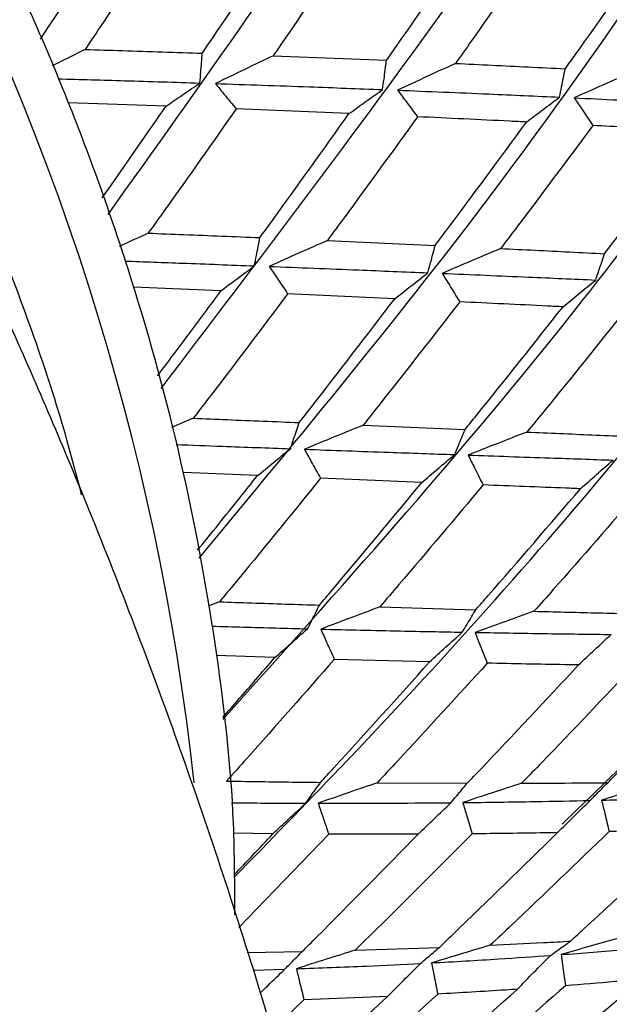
# Model space of a CAD drawing. Header units: millimetres. Extents: x 73 to 180, y 34 to 171.
# Tile 28 of 59: x 103.95 to 105.53, y 131.16 to 133.8. Entities that reach past the tile are written whole.
import ezdxf

# ---------------------------------------------------------------- set-up
doc = ezdxf.new("R2010")
doc.units = ezdxf.units.MM

msp = doc.modelspace()

# ---------------------------------------------------------------- linework, layer by layer
at = {"color": 7, "linetype": 'Continuous', "lineweight": 25}
for p, q in [((104.6289, 133.6996), (104.932, 133.6874)), ((104.3425, 133.5647), (104.0817, 133.5741)), ((104.8315, 133.5447), (104.5301, 133.5574)), ((104.7737, 133.2055), (105.0619, 133.1925)), ((104.4893, 133.0707), (104.2557, 133.0808)), ((104.9538, 133.0496), (104.6676, 133.0628)), ((104.4154, 132.7301), (104.3576, 132.7056)), ((104.8692, 132.7115), (105.1417, 132.7002)), ((104.5867, 132.5766), (104.3879, 132.5851)), ((105.026, 132.5583), (104.7555, 132.5695)), ((104.4855, 132.2391), (104.4549, 132.2272)), ((104.9137, 132.2255), (105.1704, 132.2181)), ((104.6333, 132.0901), (104.4769, 132.0953)), ((105.0469, 132.0785), (104.7923, 132.0853)), ((104.9066, 131.755), (105.1473, 131.754)), ((104.6282, 131.6189), (104.5232, 131.6202)), ((104.7774, 131.6179), (104.5375, 131.3681)), ((105.016, 131.6178), (104.7774, 131.6179)), ((104.5596, 131.3014), (104.7066, 131.3041)), ((104.848, 131.3076), (105.073, 131.3151)), ((104.5751, 131.2544), (104.66, 131.2568)), ((104.7111, 131.1745), (104.6237, 131.0912)), ((104.6703, 130.9387), (104.934, 131.1833)), ((104.934, 131.1833), (104.7111, 131.1745))]:
    msp.add_line(p, q, dxfattribs=at)
at = {"color": 1, "linetype": 'Continuous', "lineweight": 25}
msp.add_arc((97.6562, 131.0156), 6.8019, 6.24534, 51.82982, dxfattribs=at)
at = {"color": 7, "linetype": 'Continuous', "lineweight": 25}
for points, knots in [([(97.7305, 115.257), (97.8733, 115.3779), (98.2139, 115.6663), (98.7637, 116.1348), (99.3518, 116.6446), (99.9008, 117.1323), (100.4057, 117.5952), (100.8683, 118.0351), (101.2934, 118.4568), (101.6866, 118.8657), (102.0535, 119.2678), (102.4109, 119.683), (102.7613, 120.1187), (103.1054, 120.5827), (103.4325, 121.0661), (103.7443, 121.5778), (104.0412, 122.1278), (104.3222, 122.7283), (104.5716, 123.3625), (104.7841, 124.0252), (104.9549, 124.7036), (105.0849, 125.4081), (105.171, 126.1291), (105.2126, 126.859), (105.2105, 127.5924), (105.166, 128.3256), (105.0809, 129.0556), (104.957, 129.7791), (104.7965, 130.492), (104.603, 131.1875), (104.3839, 131.8504), (104.1571, 132.4454), (103.9391, 132.9567), (103.6786, 133.5167), (103.3523, 134.1477), (103.0151, 134.7229), (102.7097, 135.2024), (102.4359, 135.6067), (102.0924, 136.0758), (101.7135, 136.5533), (101.2973, 137.0352), (100.8482, 137.5115), (100.3687, 137.9754), (99.8612, 138.4216), (99.3275, 138.8455), (98.7696, 139.2433), (98.1892, 139.6116), (97.588, 139.9474), (96.9687, 140.2474), (96.3348, 140.5086), (95.6921, 140.7283), (95.0482, 140.9046), (94.412, 141.0376), (93.7922, 141.1292), (93.1944, 141.1837), (92.6197, 141.2064), (92.0656, 141.2023), (91.5264, 141.1752), (90.996, 141.1279), (90.4683, 141.0623), (89.9371, 140.979), (89.3957, 140.8784), (88.8362, 140.7595), (88.251, 140.6211), (87.6327, 140.4616), (86.9749, 140.2797), (86.2741, 140.0747), (85.5356, 139.8495), (84.8888, 139.6468), (84.5035, 139.5251), (84.3627, 139.4806)], [0, 0, 0, 0, 0.016658, 0.039751, 0.061072, 0.08039, 0.097706, 0.113257, 0.127342, 0.140262, 0.152305, 0.163742, 0.176032, 0.188131, 0.200355, 0.212942, 0.226226, 0.240533, 0.256144, 0.271236, 0.286996, 0.303155, 0.319489, 0.335852, 0.352148, 0.368349, 0.384437, 0.40039, 0.416172, 0.431703, 0.446786, 0.460807, 0.472249, 0.482079, 0.49997, 0.517206, 0.524281, 0.536011, 0.548195, 0.56127, 0.574915, 0.589007, 0.603445, 0.618161, 0.633102, 0.64823, 0.663508, 0.6789, 0.69436, 0.709795, 0.725081, 0.740038, 0.754456, 0.768158, 0.781073, 0.793265, 0.8049, 0.816198, 0.827403, 0.838746, 0.850419, 0.862686, 0.875813, 0.890076, 0.90576, 0.92314, 0.942447, 0.963758, 0.986764, 1, 1, 1, 1]), ([(104.0068, 133.7442), (104.2406, 134.0938), (104.7955, 134.9234), (105.468, 136.0746), (106.0512, 137.1767), (106.3181, 137.7933), (106.4457, 138.0884)], [0, 0, 0, 0, 0.231008, 0.548243, 0.783869, 1, 1, 1, 1]), ([(104.1881, 133.2753), (104.436, 133.6239), (105.0287, 134.4573), (105.7498, 135.6357), (106.379, 136.7804), (106.6682, 137.4333), (106.8066, 137.7457)], [0, 0, 0, 0, 0.228809, 0.54695, 0.783251, 1, 1, 1, 1]), ([(104.3293, 132.8097), (104.5898, 133.1519), (105.2199, 133.9795), (105.9924, 135.1727), (106.6736, 136.3509), (106.9899, 137.0349), (107.1412, 137.3621)], [0, 0, 0, 0, 0.225257, 0.544864, 0.782253, 1, 1, 1, 1]), ([(104.5262, 131.4022), (104.5262, 131.4833), (104.526, 131.7211), (104.4792, 132.1272), (104.3897, 132.6137), (104.2571, 133.1004), (104.0858, 133.5817), (103.877, 134.0526), (103.6331, 134.5083), (103.3564, 134.9441), (103.0499, 135.3553), (102.7167, 135.738), (102.3596, 136.0867), (102.0017, 136.3879), (101.7571, 136.5513), (101.6441, 136.6267)], [0, 0, 0, 0, 0.0418, 0.122544, 0.203318, 0.284084, 0.364831, 0.445566, 0.526301, 0.607054, 0.68784, 0.768676, 0.849578, 0.930557, 1, 1, 1, 1]), ([(104.117, 132.525), (104.1033, 132.5776), (104.0434, 132.8069), (103.8969, 133.2086), (103.679, 133.7241), (103.422, 134.225), (103.1323, 134.7074), (102.8106, 135.1661), (102.5532, 135.4878), (102.4033, 135.6539), (102.3762, 135.6839)], [0, 0, 0, 0, 0.045672, 0.199076, 0.352448, 0.505813, 0.659205, 0.812658, 0.966205, 1, 1, 1, 1]), ([(104.4308, 132.3558), (104.7037, 132.6854), (105.2429, 133.3368), (105.6937, 134.0032), (105.9163, 134.3324)], [0, 0, 0, 0, 0.506026, 1, 1, 1, 1]), ([(104.345, 134.0455), (104.2861, 133.9564), (104.2138, 133.8468), (104.14, 133.7369), (104.1262, 133.7164)], [0, 0, 0, 0, 0.8133236, 1, 1, 1, 1]), ([(104.4394, 133.7064), (104.4484, 133.7197), (104.5231, 133.8295), (104.5964, 133.9392), (104.6608, 134.0356)], [0, 0, 0, 0, 0.120414, 1, 1, 1, 1]), ([(104.853, 134.0287), (104.7925, 133.9392), (104.7184, 133.8295), (104.6427, 133.7198), (104.6289, 133.6996)], [0, 0, 0, 0, 0.816404, 1, 1, 1, 1]), ([(104.932, 133.6874), (104.9409, 133.7001), (105.0176, 133.8097), (105.0927, 133.9193), (105.1592, 134.0162)], [0, 0, 0, 0, 0.115264, 1, 1, 1, 1]), ([(105.3455, 134.0077), (105.2835, 133.918), (105.2077, 133.8084), (105.1304, 133.6989), (105.1164, 133.6792)], [0, 0, 0, 0, 0.8193014, 1, 1, 1, 1]), ([(105.4093, 133.6647), (105.4183, 133.6772), (105.4969, 133.7864), (105.5738, 133.8958), (105.642, 133.9927)], [0, 0, 0, 0, 0.1141769, 1, 1, 1, 1]), ([(104.4944, 131.9245), (104.8053, 132.2719), (105.3436, 132.8735), (105.8015, 133.4998), (105.9949, 133.7644)], [0, 0, 0, 0, 0.5775, 1, 1, 1, 1]), ([(104.1262, 133.7164), (104.1014, 133.704), (104.0721, 133.6894), (104.043, 133.6748), (104.0385, 133.6725)], [0, 0, 0, 0, 0.84765, 1, 1, 1, 1]), ([(104.1262, 133.7164), (104.1596, 133.7154), (104.2647, 133.7123), (104.3686, 133.7088), (104.4394, 133.7064)], [0, 0, 0, 0, 0.318292, 1, 1, 1, 1]), ([(104.4331, 133.6266), (104.4339, 133.6363), (104.436, 133.6629), (104.4381, 133.6895), (104.4394, 133.7064)], [0, 0, 0, 0, 0.3623685, 1, 1, 1, 1]), ([(104.6289, 133.6996), (104.6035, 133.6875), (104.5519, 133.6627), (104.5006, 133.6379), (104.4745, 133.6253)], [0, 0, 0, 0, 0.491194, 1, 1, 1, 1]), ([(104.9212, 133.6091), (104.9225, 133.6185), (104.9261, 133.6446), (104.9297, 133.6707), (104.932, 133.6874)], [0, 0, 0, 0, 0.360186, 1, 1, 1, 1]), ([(105.1164, 133.6792), (105.0907, 133.6674), (105.0389, 133.6435), (104.9874, 133.6196), (104.9614, 133.6075)], [0, 0, 0, 0, 0.494889, 1, 1, 1, 1]), ([(105.1164, 133.6792), (105.1814, 133.6761), (105.2795, 133.6714), (105.3765, 133.6664), (105.4093, 133.6647)], [0, 0, 0, 0, 0.662032, 1, 1, 1, 1]), ([(105.3943, 133.5889), (105.3962, 133.598), (105.4012, 133.6233), (105.4061, 133.6486), (105.4093, 133.6647)], [0, 0, 0, 0, 0.360187, 1, 1, 1, 1]), ([(104.0539, 133.638), (104.1134, 133.6363), (104.2408, 133.6328), (104.3663, 133.6288), (104.4331, 133.6266)], [0, 0, 0, 0, 0.467008, 1, 1, 1, 1]), ([(105.587, 133.6552), (105.5614, 133.6439), (105.5099, 133.6212), (105.4588, 133.5985), (105.4331, 133.5871)], [0, 0, 0, 0, 0.496932, 1, 1, 1, 1]), ([(104.3425, 133.5647), (104.357, 133.5747), (104.387, 133.5953), (104.4175, 133.616), (104.4331, 133.6266)], [0, 0, 0, 0, 0.486007, 1, 1, 1, 1]), ([(104.4745, 133.6253), (104.4824, 133.6156), (104.501, 133.5929), (104.5195, 133.5703), (104.5301, 133.5574)], [0, 0, 0, 0, 0.428738, 1, 1, 1, 1]), ([(104.4745, 133.6253), (104.5585, 133.6224), (104.7086, 133.6173), (104.8562, 133.6116), (104.9212, 133.6091)], [0, 0, 0, 0, 0.559834, 1, 1, 1, 1]), ([(104.8315, 133.5447), (104.846, 133.5552), (104.8756, 133.5766), (104.9058, 133.5981), (104.9212, 133.6091)], [0, 0, 0, 0, 0.489537, 1, 1, 1, 1]), ([(104.9614, 133.6075), (104.969, 133.5974), (104.9867, 133.5737), (105.0044, 133.55), (105.0146, 133.5364)], [0, 0, 0, 0, 0.426226, 1, 1, 1, 1]), ([(104.9614, 133.6075), (105.043, 133.6042), (105.1885, 133.5983), (105.3315, 133.5917), (105.3943, 133.5889)], [0, 0, 0, 0, 0.560459, 1, 1, 1, 1]), ([(105.306, 133.5223), (105.3204, 133.5332), (105.3496, 133.5554), (105.3793, 133.5776), (105.3943, 133.5889)], [0, 0, 0, 0, 0.493262, 1, 1, 1, 1]), ([(105.4331, 133.5871), (105.4402, 133.5766), (105.4569, 133.5519), (105.4735, 133.5273), (105.4831, 133.5131)], [0, 0, 0, 0, 0.426205, 1, 1, 1, 1]), ([(105.4331, 133.5871), (105.5119, 133.5833), (105.6524, 133.5766), (105.7903, 133.5692), (105.8508, 133.566)], [0, 0, 0, 0, 0.56108, 1, 1, 1, 1]), ([(104.1722, 133.32), (104.2155, 133.3817), (104.2727, 133.4633), (104.3288, 133.5448), (104.3425, 133.5647)], [0, 0, 0, 0, 0.756309, 1, 1, 1, 1]), ([(104.5301, 133.5574), (104.4668, 133.4673), (104.3891, 133.3566), (104.3098, 133.2458), (104.295, 133.2252)], [0, 0, 0, 0, 0.813324, 1, 1, 1, 1]), ([(104.5935, 133.2132), (104.6031, 133.2265), (104.6834, 133.337), (104.7622, 133.4475), (104.8315, 133.5447)], [0, 0, 0, 0, 0.1204138, 1, 1, 1, 1]), ([(105.0146, 133.5364), (104.9496, 133.4463), (104.8699, 133.3359), (104.7887, 133.2257), (104.7737, 133.2055)], [0, 0, 0, 0, 0.816404, 1, 1, 1, 1]), ([(105.306, 133.5223), (105.2913, 133.523), (105.1949, 133.5278), (105.0973, 133.5325), (105.0146, 133.5364)], [0, 0, 0, 0, 0.15262, 1, 1, 1, 1]), ([(105.0619, 133.1925), (105.0714, 133.2052), (105.1538, 133.315), (105.2345, 133.4249), (105.306, 133.5223)], [0, 0, 0, 0, 0.115264, 1, 1, 1, 1]), ([(105.4831, 133.5131), (105.4164, 133.4232), (105.335, 133.3134), (105.2518, 133.2039), (105.2368, 133.1841)], [0, 0, 0, 0, 0.819301, 1, 1, 1, 1]), ([(105.7644, 133.4977), (105.7315, 133.4995), (105.6384, 133.5048), (105.544, 133.5099), (105.4831, 133.5131)], [0, 0, 0, 0, 0.35399, 1, 1, 1, 1]), ([(105.5144, 133.1701), (105.524, 133.1826), (105.6084, 133.2915), (105.6912, 133.4008), (105.7644, 133.4977)], [0, 0, 0, 0, 0.114177, 1, 1, 1, 1]), ([(104.5248, 131.5028), (104.6193, 131.5996), (104.9843, 131.9739), (105.5452, 132.6008), (105.97, 133.147), (106.1648, 133.3975)], [0, 0, 0, 0, 0.158897, 0.614204, 1, 1, 1, 1]), ([(104.295, 133.2252), (104.2698, 133.2136), (104.2443, 133.2018), (104.2189, 133.19), (104.2185, 133.1898)], [0, 0, 0, 0, 0.98387, 1, 1, 1, 1]), ([(104.295, 133.2252), (104.3269, 133.2239), (104.427, 133.22), (104.526, 133.2159), (104.5935, 133.2132)], [0, 0, 0, 0, 0.318292, 1, 1, 1, 1]), ([(104.5785, 133.1377), (104.5803, 133.1468), (104.5853, 133.172), (104.5903, 133.1971), (104.5935, 133.2132)], [0, 0, 0, 0, 0.362369, 1, 1, 1, 1]), ([(104.7737, 133.2055), (104.7481, 133.1942), (104.696, 133.1711), (104.6442, 133.148), (104.6178, 133.1362)], [0, 0, 0, 0, 0.491194, 1, 1, 1, 1]), ([(105.0423, 133.1192), (105.0447, 133.128), (105.0512, 133.1524), (105.0577, 133.1769), (105.0619, 133.1925)], [0, 0, 0, 0, 0.360186, 1, 1, 1, 1]), ([(105.2368, 133.1841), (105.2109, 133.1732), (105.1586, 133.151), (105.1067, 133.1288), (105.0805, 133.1176)], [0, 0, 0, 0, 0.494889, 1, 1, 1, 1]), ([(105.2368, 133.1841), (105.2984, 133.1811), (105.3915, 133.1765), (105.4834, 133.1717), (105.5144, 133.1701)], [0, 0, 0, 0, 0.662032, 1, 1, 1, 1]), ([(105.4909, 133.0998), (105.4937, 133.1083), (105.5016, 133.1317), (105.5094, 133.1551), (105.5144, 133.1701)], [0, 0, 0, 0, 0.360187, 1, 1, 1, 1]), ([(104.2325, 133.1506), (104.2841, 133.1487), (104.4005, 133.1445), (104.5148, 133.1401), (104.5785, 133.1377)], [0, 0, 0, 0, 0.443493, 1, 1, 1, 1]), ([(104.4893, 133.0707), (104.5036, 133.0816), (104.5331, 133.1039), (104.5631, 133.1262), (104.5785, 133.1377)], [0, 0, 0, 0, 0.486007, 1, 1, 1, 1]), ([(104.6178, 133.1362), (104.6249, 133.1257), (104.6415, 133.1012), (104.6582, 133.0768), (104.6676, 133.0628)], [0, 0, 0, 0, 0.428738, 1, 1, 1, 1]), ([(104.6178, 133.1362), (104.6977, 133.1331), (104.8405, 133.1275), (104.9806, 133.1217), (105.0423, 133.1192)], [0, 0, 0, 0, 0.559834, 1, 1, 1, 1]), ([(104.9538, 133.0496), (104.9682, 133.061), (104.9974, 133.0841), (105.0272, 133.1073), (105.0423, 133.1192)], [0, 0, 0, 0, 0.489537, 1, 1, 1, 1]), ([(105.0805, 133.1176), (105.0872, 133.1068), (105.1029, 133.0814), (105.1186, 133.056), (105.1275, 133.0414)], [0, 0, 0, 0, 0.426226, 1, 1, 1, 1]), ([(105.0805, 133.1176), (105.1579, 133.1143), (105.2959, 133.1085), (105.4314, 133.1025), (105.4909, 133.0998)], [0, 0, 0, 0, 0.560459, 1, 1, 1, 1]), ([(105.4035, 133.0281), (105.4178, 133.0399), (105.4466, 133.0638), (105.476, 133.0877), (105.4909, 133.0998)], [0, 0, 0, 0, 0.493262, 1, 1, 1, 1]), ([(104.3201, 132.8437), (104.362, 132.8994), (104.4188, 132.9751), (104.4746, 133.0508), (104.4893, 133.0707)], [0, 0, 0, 0, 0.7365764, 1, 1, 1, 1]), ([(104.6676, 133.0628), (104.5998, 132.9725), (104.5163, 132.8616), (104.4312, 132.7508), (104.4154, 132.7301)], [0, 0, 0, 0, 0.813324, 1, 1, 1, 1]), ([(104.6984, 132.7186), (104.7088, 132.7318), (104.795, 132.842), (104.8795, 132.9525), (104.9538, 133.0496)], [0, 0, 0, 0, 0.120414, 1, 1, 1, 1]), ([(105.1275, 133.0414), (105.0578, 132.9515), (104.9723, 132.8414), (104.8852, 132.7317), (104.8692, 132.7115)], [0, 0, 0, 0, 0.816404, 1, 1, 1, 1]), ([(105.4035, 133.0281), (105.3896, 133.0288), (105.2984, 133.0333), (105.2059, 133.0377), (105.1275, 133.0414)], [0, 0, 0, 0, 0.15262, 1, 1, 1, 1]), ([(105.401, 131.6446), (105.8193, 132.0498), (106.284, 132.4997), (106.6848, 132.9906), (106.7247, 133.0395)], [0, 0, 0, 0, 0.9003543, 1, 1, 1, 1]), ([(105.1417, 132.7002), (105.1519, 132.7127), (105.2402, 132.8218), (105.3269, 132.9313), (105.4035, 133.0281)], [0, 0, 0, 0, 0.1152643, 1, 1, 1, 1]), ([(105.571, 133.0199), (105.4995, 132.9304), (105.4121, 132.8213), (105.3231, 132.7128), (105.307, 132.6932)], [0, 0, 0, 0, 0.819301, 1, 1, 1, 1]), ([(104.4154, 132.7301), (104.4456, 132.7289), (104.5407, 132.725), (104.6345, 132.7212), (104.6984, 132.7186)], [0, 0, 0, 0, 0.3182919, 1, 1, 1, 1]), ([(104.6749, 132.6486), (104.6778, 132.6571), (104.6856, 132.6804), (104.6935, 132.7037), (104.6984, 132.7186)], [0, 0, 0, 0, 0.3623685, 1, 1, 1, 1]), ([(104.8692, 132.7115), (104.8434, 132.701), (104.7909, 132.6797), (104.7387, 132.6582), (104.7122, 132.6473)], [0, 0, 0, 0, 0.491194, 1, 1, 1, 1]), ([(105.1138, 132.6329), (105.1172, 132.641), (105.1265, 132.6634), (105.1358, 132.6858), (105.1417, 132.7002)], [0, 0, 0, 0, 0.360186, 1, 1, 1, 1]), ([(105.307, 132.6932), (105.281, 132.6831), (105.2284, 132.6626), (105.1762, 132.6421), (105.1499, 132.6317)], [0, 0, 0, 0, 0.494889, 1, 1, 1, 1]), ([(105.307, 132.6932), (105.3652, 132.6907), (105.453, 132.6869), (105.5396, 132.6832), (105.5688, 132.6819)], [0, 0, 0, 0, 0.662032, 1, 1, 1, 1]), ([(104.37, 132.6598), (104.4112, 132.6583), (104.5139, 132.6545), (104.6146, 132.6508), (104.6749, 132.6486)], [0, 0, 0, 0, 0.401611, 1, 1, 1, 1]), ([(104.5867, 132.5766), (104.6009, 132.5883), (104.63, 132.6123), (104.6597, 132.6363), (104.6749, 132.6486)], [0, 0, 0, 0, 0.486007, 1, 1, 1, 1]), ([(104.7122, 132.6473), (104.7184, 132.6362), (104.7328, 132.6102), (104.7473, 132.5843), (104.7555, 132.5695)], [0, 0, 0, 0, 0.4287378, 1, 1, 1, 1]), ([(104.7122, 132.6473), (104.7878, 132.6445), (104.923, 132.6397), (105.0555, 132.635), (105.1138, 132.6329)], [0, 0, 0, 0, 0.559834, 1, 1, 1, 1]), ([(105.026, 132.5583), (105.0402, 132.5705), (105.0692, 132.5954), (105.0987, 132.6203), (105.1138, 132.6329)], [0, 0, 0, 0, 0.489537, 1, 1, 1, 1]), ([(105.1499, 132.6317), (105.1556, 132.6203), (105.169, 132.5937), (105.1823, 132.567), (105.19, 132.5517)], [0, 0, 0, 0, 0.426226, 1, 1, 1, 1]), ([(105.1499, 132.6317), (105.2229, 132.6291), (105.3533, 132.6246), (105.4809, 132.6202), (105.5371, 132.6183)], [0, 0, 0, 0, 0.5604591, 1, 1, 1, 1]), ([(105.4502, 132.5416), (105.4643, 132.5542), (105.493, 132.5798), (105.5223, 132.6054), (105.5371, 132.6183)], [0, 0, 0, 0, 0.493262, 1, 1, 1, 1]), ([(104.4268, 132.3772), (104.4645, 132.4238), (104.5182, 132.4902), (104.571, 132.5567), (104.5867, 132.5766)], [0, 0, 0, 0, 0.7015, 1, 1, 1, 1]), ([(104.7555, 132.5695), (104.6828, 132.4798), (104.5934, 132.3695), (104.5024, 132.2597), (104.4855, 132.2391)], [0, 0, 0, 0, 0.813324, 1, 1, 1, 1]), ([(104.7527, 132.2304), (104.7638, 132.2435), (104.8559, 132.3525), (104.9464, 132.462), (105.026, 132.5583)], [0, 0, 0, 0, 0.120414, 1, 1, 1, 1]), ([(105.19, 132.5517), (105.1153, 132.4627), (105.0239, 132.3537), (104.9308, 132.2454), (104.9137, 132.2255)], [0, 0, 0, 0, 0.816404, 1, 1, 1, 1]), ([(105.1704, 132.2181), (105.1812, 132.2305), (105.2755, 132.3379), (105.3682, 132.446), (105.4502, 132.5416)], [0, 0, 0, 0, 0.115264, 1, 1, 1, 1]), ([(105.4502, 132.5416), (105.4371, 132.5421), (105.3511, 132.5454), (105.2639, 132.5488), (105.19, 132.5517)], [0, 0, 0, 0, 0.15262, 1, 1, 1, 1]), ([(105.6078, 132.5357), (105.5313, 132.4475), (105.438, 132.34), (105.343, 132.2332), (105.3258, 132.214)], [0, 0, 0, 0, 0.819301, 1, 1, 1, 1]), ([(104.4855, 132.2391), (104.514, 132.2382), (104.6038, 132.2352), (104.6924, 132.2323), (104.7527, 132.2304)], [0, 0, 0, 0, 0.318292, 1, 1, 1, 1]), ([(104.721, 132.1671), (104.7249, 132.1747), (104.7354, 132.1959), (104.746, 132.217), (104.7527, 132.2304)], [0, 0, 0, 0, 0.362369, 1, 1, 1, 1]), ([(104.9137, 132.2255), (104.8878, 132.2158), (104.8351, 132.1962), (104.7828, 132.1763), (104.7562, 132.1662)], [0, 0, 0, 0, 0.491194, 1, 1, 1, 1]), ([(105.1344, 132.158), (105.1388, 132.1653), (105.1508, 132.1853), (105.1627, 132.2053), (105.1704, 132.2181)], [0, 0, 0, 0, 0.360186, 1, 1, 1, 1]), ([(105.3258, 132.214), (105.2997, 132.2047), (105.247, 132.186), (105.1948, 132.167), (105.1684, 132.1574)], [0, 0, 0, 0, 0.494889, 1, 1, 1, 1]), ([(105.3258, 132.214), (105.3804, 132.2126), (105.463, 132.2105), (105.5442, 132.2086), (105.5717, 132.2079)], [0, 0, 0, 0, 0.662032, 1, 1, 1, 1]), ([(104.4649, 132.174), (104.4932, 132.1732), (104.5796, 132.1707), (104.6642, 132.1685), (104.721, 132.1671)], [0, 0, 0, 0, 0.32819, 1, 1, 1, 1]), ([(104.6333, 132.0901), (104.6474, 132.1026), (104.6764, 132.1283), (104.7059, 132.1539), (104.721, 132.1671)], [0, 0, 0, 0, 0.486007, 1, 1, 1, 1]), ([(104.7562, 132.1662), (104.7613, 132.1547), (104.7734, 132.1277), (104.7854, 132.1007), (104.7923, 132.0853)], [0, 0, 0, 0, 0.428738, 1, 1, 1, 1]), ([(104.7562, 132.1662), (104.8275, 132.1645), (104.9549, 132.1615), (105.0795, 132.1591), (105.1344, 132.158)], [0, 0, 0, 0, 0.559834, 1, 1, 1, 1]), ([(105.0469, 132.0785), (105.061, 132.0915), (105.09, 132.1181), (105.1194, 132.1445), (105.1344, 132.158)], [0, 0, 0, 0, 0.489537, 1, 1, 1, 1]), ([(105.1684, 132.1574), (105.173, 132.1457), (105.1839, 132.1182), (105.1947, 132.0908), (105.201, 132.075)], [0, 0, 0, 0, 0.4262265, 1, 1, 1, 1]), ([(105.1684, 132.1574), (105.2371, 132.1562), (105.3597, 132.1541), (105.4795, 132.1526), (105.5321, 132.1519)], [0, 0, 0, 0, 0.5604591, 1, 1, 1, 1]), ([(105.4452, 132.0704), (105.4594, 132.0838), (105.4881, 132.1111), (105.5173, 132.1382), (105.5321, 132.1519)], [0, 0, 0, 0, 0.493262, 1, 1, 1, 1]), ([(104.4939, 131.9294), (104.5236, 131.9633), (104.5704, 132.0168), (104.6164, 132.0705), (104.6333, 132.0901)], [0, 0, 0, 0, 0.634591, 1, 1, 1, 1]), ([(104.7923, 132.0853), (104.7147, 131.9969), (104.6193, 131.8882), (104.5223, 131.7801), (104.5042, 131.76)], [0, 0, 0, 0, 0.8133236, 1, 1, 1, 1]), ([(104.7554, 131.7564), (104.7673, 131.7693), (104.8654, 131.8762), (104.962, 131.9838), (105.0469, 132.0785)], [0, 0, 0, 0, 0.120414, 1, 1, 1, 1]), ([(105.201, 132.075), (105.1214, 131.9876), (105.0239, 131.8806), (104.9248, 131.7745), (104.9066, 131.755)], [0, 0, 0, 0, 0.816404, 1, 1, 1, 1]), ([(105.1473, 131.754), (105.1589, 131.7661), (105.2592, 131.871), (105.3579, 131.9768), (105.4452, 132.0704)], [0, 0, 0, 0, 0.115264, 1, 1, 1, 1]), ([(105.4452, 132.0704), (105.4329, 132.0706), (105.3523, 132.0719), (105.2704, 132.0736), (105.201, 132.075)], [0, 0, 0, 0, 0.15262, 1, 1, 1, 1]), ([(105.593, 132.0682), (105.5116, 131.9821), (105.4122, 131.877), (105.3112, 131.7729), (105.2929, 131.7541)], [0, 0, 0, 0, 0.819301, 1, 1, 1, 1]), ([(105.5229, 131.7555), (105.5346, 131.7672), (105.6369, 131.87), (105.7376, 131.9738), (105.8268, 132.0657)], [0, 0, 0, 0, 0.1141769, 1, 1, 1, 1]), ([(104.5042, 131.76), (104.5311, 131.7595), (104.6155, 131.7581), (104.6987, 131.7571), (104.7554, 131.7564)], [0, 0, 0, 0, 0.318292, 1, 1, 1, 1]), ([(104.716, 131.7007), (104.7208, 131.7074), (104.734, 131.726), (104.7471, 131.7446), (104.7554, 131.7564)], [0, 0, 0, 0, 0.3623685, 1, 1, 1, 1]), ([(104.9066, 131.755), (104.8807, 131.7462), (104.828, 131.7282), (104.7757, 131.7099), (104.749, 131.7006)], [0, 0, 0, 0, 0.491194, 1, 1, 1, 1]), ([(105.1039, 131.702), (105.1091, 131.7083), (105.1236, 131.7256), (105.1381, 131.7429), (105.1473, 131.754)], [0, 0, 0, 0, 0.360186, 1, 1, 1, 1]), ([(105.2929, 131.7541), (105.2669, 131.7456), (105.2143, 131.7285), (105.1621, 131.7111), (105.1357, 131.7023)], [0, 0, 0, 0, 0.494889, 1, 1, 1, 1]), ([(105.2929, 131.7541), (105.3441, 131.7543), (105.4213, 131.7546), (105.4972, 131.7553), (105.5229, 131.7555)], [0, 0, 0, 0, 0.662032, 1, 1, 1, 1]), ([(105.4762, 131.708), (105.4818, 131.7137), (105.4974, 131.7296), (105.513, 131.7454), (105.5229, 131.7555)], [0, 0, 0, 0, 0.360187, 1, 1, 1, 1]), ([(105.6616, 131.7572), (105.6358, 131.7492), (105.5839, 131.7333), (105.5325, 131.7169), (105.5066, 131.7087)], [0, 0, 0, 0, 0.496932, 1, 1, 1, 1]), ([(105.5066, 131.7087), (105.5681, 131.7103), (105.6778, 131.7132), (105.7846, 131.717), (105.8315, 131.7187)], [0, 0, 0, 0, 0.56108, 1, 1, 1, 1]), ([(104.5171, 131.7019), (104.5298, 131.7018), (104.597, 131.701), (104.6627, 131.7008), (104.716, 131.7007)], [0, 0, 0, 0, 0.1885397, 1, 1, 1, 1]), ([(104.6282, 131.6189), (104.6423, 131.6322), (104.6714, 131.6595), (104.7009, 131.6867), (104.716, 131.7007)], [0, 0, 0, 0, 0.486007, 1, 1, 1, 1]), ([(104.749, 131.7006), (104.816, 131.7006), (104.9356, 131.7006), (105.0525, 131.7016), (105.1039, 131.702)], [0, 0, 0, 0, 0.559834, 1, 1, 1, 1]), ([(104.749, 131.7006), (104.7531, 131.6888), (104.7626, 131.6612), (104.772, 131.6336), (104.7774, 131.6179)], [0, 0, 0, 0, 0.428738, 1, 1, 1, 1]), ([(105.016, 131.6178), (105.0302, 131.6316), (105.0593, 131.6597), (105.0888, 131.6877), (105.1039, 131.702)], [0, 0, 0, 0, 0.489537, 1, 1, 1, 1]), ([(105.1357, 131.7023), (105.2001, 131.7031), (105.3149, 131.7046), (105.427, 131.707), (105.4762, 131.708)], [0, 0, 0, 0, 0.5604591, 1, 1, 1, 1]), ([(105.1357, 131.7023), (105.1392, 131.6905), (105.1474, 131.6626), (105.1556, 131.6347), (105.1603, 131.6187)], [0, 0, 0, 0, 0.426226, 1, 1, 1, 1]), ([(105.3887, 131.6219), (105.403, 131.6361), (105.4319, 131.6649), (105.4613, 131.6935), (105.4762, 131.708)], [0, 0, 0, 0, 0.493262, 1, 1, 1, 1]), ([(105.5066, 131.7087), (105.5094, 131.6968), (105.5162, 131.6688), (105.5229, 131.6409), (105.5267, 131.6248)], [0, 0, 0, 0, 0.426205, 1, 1, 1, 1]), ([(104.5247, 131.5089), (104.5413, 131.5264), (104.5761, 131.5629), (104.6103, 131.5997), (104.6282, 131.6189)], [0, 0, 0, 0, 0.4770559, 1, 1, 1, 1]), ([(104.7066, 131.3041), (104.7191, 131.3166), (104.8232, 131.4206), (104.9258, 131.5255), (105.016, 131.6178)], [0, 0, 0, 0, 0.120414, 1, 1, 1, 1]), ([(105.1603, 131.6187), (105.0758, 131.5337), (104.9724, 131.4296), (104.8673, 131.3265), (104.848, 131.3076)], [0, 0, 0, 0, 0.816404, 1, 1, 1, 1]), ([(105.073, 131.3151), (105.0852, 131.3268), (105.1914, 131.4284), (105.2961, 131.531), (105.3887, 131.6219)], [0, 0, 0, 0, 0.115264, 1, 1, 1, 1]), ([(105.3887, 131.6219), (105.3772, 131.6216), (105.3018, 131.6203), (105.2252, 131.6194), (105.1603, 131.6187)], [0, 0, 0, 0, 0.15262, 1, 1, 1, 1]), ([(105.5267, 131.6248), (105.4404, 131.5414), (105.3351, 131.4396), (105.2282, 131.339), (105.2089, 131.3208)], [0, 0, 0, 0, 0.819301, 1, 1, 1, 1]), ([(105.4233, 131.3318), (105.4357, 131.3431), (105.5438, 131.4422), (105.6504, 131.5424), (105.7448, 131.6313)], [0, 0, 0, 0, 0.1141769, 1, 1, 1, 1]), ([(105.7448, 131.6313), (105.7194, 131.6304), (105.6474, 131.628), (105.5741, 131.6261), (105.5267, 131.6248)], [0, 0, 0, 0, 0.35399, 1, 1, 1, 1]), ([(105.2089, 131.3208), (105.183, 131.3131), (105.1306, 131.2976), (105.0787, 131.2816), (105.0524, 131.2736)], [0, 0, 0, 0, 0.494889, 1, 1, 1, 1]), ([(105.2089, 131.3208), (105.2566, 131.3231), (105.3286, 131.3265), (105.3994, 131.3305), (105.4233, 131.3318)], [0, 0, 0, 0, 0.662032, 1, 1, 1, 1]), ([(105.3702, 131.2936), (105.3766, 131.2982), (105.3943, 131.311), (105.412, 131.3237), (105.4233, 131.3318)], [0, 0, 0, 0, 0.360187, 1, 1, 1, 1]), ([(105.5524, 131.3398), (105.5268, 131.3326), (105.4753, 131.3181), (105.4242, 131.3032), (105.3985, 131.2957)], [0, 0, 0, 0, 0.496932, 1, 1, 1, 1]), ([(105.3985, 131.2957), (105.4558, 131.3001), (105.558, 131.3081), (105.6574, 131.3174), (105.701, 131.3215)], [0, 0, 0, 0, 0.5610805, 1, 1, 1, 1]), ([(104.66, 131.2568), (104.6657, 131.2625), (104.6812, 131.2783), (104.6967, 131.294), (104.7066, 131.3041)], [0, 0, 0, 0, 0.362369, 1, 1, 1, 1]), ([(104.848, 131.3076), (104.8222, 131.2995), (104.7697, 131.2831), (104.7175, 131.2664), (104.6909, 131.2578)], [0, 0, 0, 0, 0.491194, 1, 1, 1, 1]), ([(105.0227, 131.272), (105.0288, 131.2772), (105.0455, 131.2916), (105.0623, 131.3059), (105.073, 131.3151)], [0, 0, 0, 0, 0.360186, 1, 1, 1, 1]), ([(105.0524, 131.2736), (105.1125, 131.277), (105.2198, 131.283), (105.3243, 131.2904), (105.3702, 131.2936)], [0, 0, 0, 0, 0.5604591, 1, 1, 1, 1]), ([(105.2815, 131.2031), (105.296, 131.2181), (105.3253, 131.2484), (105.3551, 131.2784), (105.3702, 131.2936)], [0, 0, 0, 0, 0.493262, 1, 1, 1, 1]), ([(105.3985, 131.2957), (105.4001, 131.2839), (105.404, 131.2562), (105.4079, 131.2285), (105.4101, 131.2126)], [0, 0, 0, 0, 0.426205, 1, 1, 1, 1]), ([(104.6909, 131.2578), (104.7536, 131.2601), (104.8655, 131.2642), (104.9747, 131.2696), (105.0227, 131.272)], [0, 0, 0, 0, 0.559834, 1, 1, 1, 1]), ([(104.934, 131.1833), (104.9484, 131.1978), (104.9777, 131.2275), (105.0075, 131.257), (105.0227, 131.272)], [0, 0, 0, 0, 0.489537, 1, 1, 1, 1]), ([(105.0524, 131.2736), (105.0547, 131.2617), (105.0601, 131.2339), (105.0655, 131.206), (105.0686, 131.1901)], [0, 0, 0, 0, 0.426226, 1, 1, 1, 1]), ([(104.5952, 131.1937), (104.6016, 131.2), (104.623, 131.2211), (104.6448, 131.2421), (104.66, 131.2568)], [0, 0, 0, 0, 0.297388, 1, 1, 1, 1]), ([(104.6909, 131.2578), (104.6938, 131.2459), (104.7006, 131.2182), (104.7073, 131.1904), (104.7111, 131.1745)], [0, 0, 0, 0, 0.428738, 1, 1, 1, 1]), ([(105.7344, 131.2419), (105.6415, 131.1637), (105.5288, 131.0688), (105.4146, 130.9755), (105.3944, 130.959)], [0, 0, 0, 0, 0.8233751, 1, 1, 1, 1]), ([(105.4101, 131.2126), (105.319, 131.1325), (105.2079, 131.0347), (105.0953, 130.9384), (105.075, 130.921)], [0, 0, 0, 0, 0.819301, 1, 1, 1, 1]), ([(105.2745, 130.9436), (105.2874, 130.9544), (105.4012, 131.0489), (105.5135, 131.1449), (105.613, 131.2299)], [0, 0, 0, 0, 0.114177, 1, 1, 1, 1]), ([(105.613, 131.2299), (105.5893, 131.2277), (105.5224, 131.2216), (105.4541, 131.2161), (105.4101, 131.2126)], [0, 0, 0, 0, 0.35399, 1, 1, 1, 1]), ([(105.0686, 131.1901), (104.9793, 131.1081), (104.87, 131.0076), (104.7592, 130.9085), (104.7388, 130.8903)], [0, 0, 0, 0, 0.816404, 1, 1, 1, 1]), ([(104.9485, 130.9084), (104.9614, 130.9196), (105.0733, 131.0171), (105.1838, 131.1158), (105.2815, 131.2031)], [0, 0, 0, 0, 0.1152643, 1, 1, 1, 1]), ([(105.2815, 131.2031), (105.2708, 131.2024), (105.2006, 131.1976), (105.1292, 131.1935), (105.0686, 131.1901)], [0, 0, 0, 0, 0.15262, 1, 1, 1, 1])]:
    msp.add_open_spline(points, degree=3, knots=knots, dxfattribs=at)

doc.saveas('drawing.dxf')
